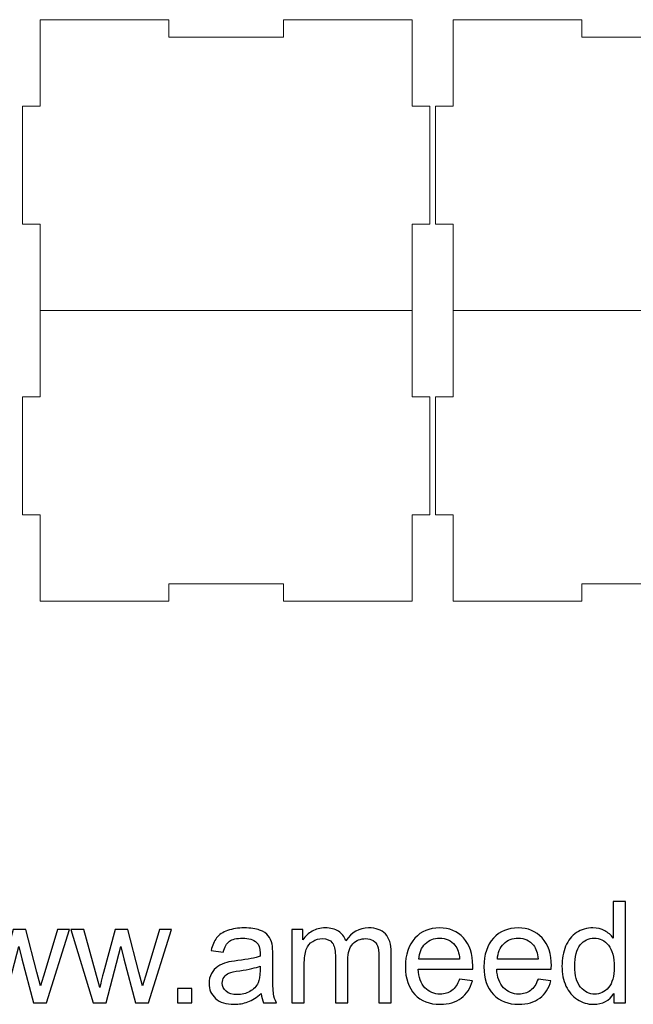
# Model space of a CAD drawing. Header units: millimetres. Extents: x -811 to 1340, y -192 to 870.
# Tile 27 of 256: x 579 to 685, y -192 to -23. Entities that reach past the tile are written whole.
import ezdxf

# ---------------------------------------------------------------- set-up
doc = ezdxf.new("R2010")
doc.units = ezdxf.units.MM
doc.header["$MEASUREMENT"] = 0
doc.layers.add('layer 1', color=7, linetype='Continuous')

msp = doc.modelspace()

# ---------------------------------------------------------------- linework, layer by layer
at = {"layer": 'layer 1', "color": 250, "lineweight": 9}
for points, knots in [([(624.4125, -22.9622), (624.4125, -22.9622), (646.5625, -22.9622), (646.5625, -22.9622), (646.5625, -22.9622), (646.5625, -22.9622), (646.5625, -37.8122), (646.5625, -37.8122), (646.5625, -37.8122), (646.5625, -37.8122), (649.5625, -37.8122), (649.5625, -37.8122), (649.5625, -37.8122), (649.5625, -37.8122), (649.5625, -58.1122), (649.5625, -58.1122), (649.5625, -58.1122), (649.5625, -58.1122), (646.5625, -58.1122), (646.5625, -58.1122), (646.5625, -58.1122), (646.5625, -58.1122), (646.5625, -72.9622), (646.5625, -72.9622), (646.5625, -72.9622), (646.5625, -72.9622), (582.5625, -72.9622), (582.5625, -72.9622), (582.5625, -72.9622), (582.5625, -72.9622), (582.5625, -58.1122), (582.5625, -58.1122), (582.5625, -58.1122), (582.5625, -58.1122), (579.5625, -58.1122), (579.5625, -58.1122), (579.5625, -58.1122), (579.5625, -58.1122), (579.5625, -37.8122), (579.5625, -37.8122), (579.5625, -37.8122), (579.5625, -37.8122), (582.5625, -37.8122), (582.5625, -37.8122), (582.5625, -37.8122), (582.5625, -37.8122), (582.5625, -22.9622), (582.5625, -22.9622), (582.5625, -22.9622), (582.5625, -22.9622), (604.7125, -22.9622), (604.7125, -22.9622), (604.7125, -22.9622), (604.7125, -22.9622), (604.7125, -25.9622), (604.7125, -25.9622), (604.7125, -25.9622), (604.7125, -25.9622), (624.4125, -25.9622), (624.4125, -25.9622), (624.4125, -25.9622), (624.4125, -25.9622), (624.4125, -22.9622), (624.4125, -22.9622)], [0, 0, 0, 0, 0.05882353, 0.05882353, 0.05882353, 0.05882353, 0.11764706, 0.11764706, 0.11764706, 0.11764706, 0.17647059, 0.17647059, 0.17647059, 0.17647059, 0.23529412, 0.23529412, 0.23529412, 0.23529412, 0.29411765, 0.29411765, 0.29411765, 0.29411765, 0.35294118, 0.35294118, 0.35294118, 0.35294118, 0.41176471, 0.41176471, 0.41176471, 0.41176471, 0.47058824, 0.47058824, 0.47058824, 0.47058824, 0.52941176, 0.52941176, 0.52941176, 0.52941176, 0.58823529, 0.58823529, 0.58823529, 0.58823529, 0.64705882, 0.64705882, 0.64705882, 0.64705882, 0.70588235, 0.70588235, 0.70588235, 0.70588235, 0.76470588, 0.76470588, 0.76470588, 0.76470588, 0.82352941, 0.82352941, 0.82352941, 0.82352941, 0.88235294, 0.88235294, 0.88235294, 0.88235294, 1, 1, 1, 1]), ([(695.4125, -22.9622), (695.4125, -22.9622), (717.5625, -22.9622), (717.5625, -22.9622), (717.5625, -22.9622), (717.5625, -22.9622), (717.5625, -37.8122), (717.5625, -37.8122), (717.5625, -37.8122), (717.5625, -37.8122), (720.5625, -37.8122), (720.5625, -37.8122), (720.5625, -37.8122), (720.5625, -37.8122), (720.5625, -58.1122), (720.5625, -58.1122), (720.5625, -58.1122), (720.5625, -58.1122), (717.5625, -58.1122), (717.5625, -58.1122), (717.5625, -58.1122), (717.5625, -58.1122), (717.5625, -72.9622), (717.5625, -72.9622), (717.5625, -72.9622), (717.5625, -72.9622), (653.5625, -72.9622), (653.5625, -72.9622), (653.5625, -72.9622), (653.5625, -72.9622), (653.5625, -58.1122), (653.5625, -58.1122), (653.5625, -58.1122), (653.5625, -58.1122), (650.5625, -58.1122), (650.5625, -58.1122), (650.5625, -58.1122), (650.5625, -58.1122), (650.5625, -37.8122), (650.5625, -37.8122), (650.5625, -37.8122), (650.5625, -37.8122), (653.5625, -37.8122), (653.5625, -37.8122), (653.5625, -37.8122), (653.5625, -37.8122), (653.5625, -22.9622), (653.5625, -22.9622), (653.5625, -22.9622), (653.5625, -22.9622), (675.7125, -22.9622), (675.7125, -22.9622), (675.7125, -22.9622), (675.7125, -22.9622), (675.7125, -25.9622), (675.7125, -25.9622), (675.7125, -25.9622), (675.7125, -25.9622), (695.4125, -25.9622), (695.4125, -25.9622), (695.4125, -25.9622), (695.4125, -25.9622), (695.4125, -22.9622), (695.4125, -22.9622)], [0, 0, 0, 0, 0.05882353, 0.05882353, 0.05882353, 0.05882353, 0.11764706, 0.11764706, 0.11764706, 0.11764706, 0.17647059, 0.17647059, 0.17647059, 0.17647059, 0.23529412, 0.23529412, 0.23529412, 0.23529412, 0.29411765, 0.29411765, 0.29411765, 0.29411765, 0.35294118, 0.35294118, 0.35294118, 0.35294118, 0.41176471, 0.41176471, 0.41176471, 0.41176471, 0.47058824, 0.47058824, 0.47058824, 0.47058824, 0.52941176, 0.52941176, 0.52941176, 0.52941176, 0.58823529, 0.58823529, 0.58823529, 0.58823529, 0.64705882, 0.64705882, 0.64705882, 0.64705882, 0.70588235, 0.70588235, 0.70588235, 0.70588235, 0.76470588, 0.76470588, 0.76470588, 0.76470588, 0.82352941, 0.82352941, 0.82352941, 0.82352941, 0.88235294, 0.88235294, 0.88235294, 0.88235294, 1, 1, 1, 1]), ([(646.5625, -72.9622), (646.5625, -72.9622), (646.5625, -87.8122), (646.5625, -87.8122), (646.5625, -87.8122), (646.5625, -87.8122), (649.5625, -87.8122), (649.5625, -87.8122), (649.5625, -87.8122), (649.5625, -87.8122), (649.5625, -108.1122), (649.5625, -108.1122), (649.5625, -108.1122), (649.5625, -108.1122), (646.5625, -108.1122), (646.5625, -108.1122), (646.5625, -108.1122), (646.5625, -108.1122), (646.5625, -122.9622), (646.5625, -122.9622), (646.5625, -122.9622), (646.5625, -122.9622), (624.4125, -122.9622), (624.4125, -122.9622), (624.4125, -122.9622), (624.4125, -122.9622), (624.4125, -119.9622), (624.4125, -119.9622), (624.4125, -119.9622), (624.4125, -119.9622), (604.7125, -119.9622), (604.7125, -119.9622), (604.7125, -119.9622), (604.7125, -119.9622), (604.7125, -122.9622), (604.7125, -122.9622), (604.7125, -122.9622), (604.7125, -122.9622), (582.5625, -122.9622), (582.5625, -122.9622), (582.5625, -122.9622), (582.5625, -122.9622), (582.5625, -108.1122), (582.5625, -108.1122), (582.5625, -108.1122), (582.5625, -108.1122), (579.5625, -108.1122), (579.5625, -108.1122), (579.5625, -108.1122), (579.5625, -108.1122), (579.5625, -87.8122), (579.5625, -87.8122), (579.5625, -87.8122), (579.5625, -87.8122), (582.5625, -87.8122), (582.5625, -87.8122), (582.5625, -87.8122), (582.5625, -87.8122), (582.5625, -72.9622), (582.5625, -72.9622)], [0, 0, 0, 0, 0.0625, 0.0625, 0.0625, 0.0625, 0.125, 0.125, 0.125, 0.125, 0.1875, 0.1875, 0.1875, 0.1875, 0.25, 0.25, 0.25, 0.25, 0.3125, 0.3125, 0.3125, 0.3125, 0.375, 0.375, 0.375, 0.375, 0.4375, 0.4375, 0.4375, 0.4375, 0.5, 0.5, 0.5, 0.5, 0.5625, 0.5625, 0.5625, 0.5625, 0.625, 0.625, 0.625, 0.625, 0.6875, 0.6875, 0.6875, 0.6875, 0.75, 0.75, 0.75, 0.75, 0.8125, 0.8125, 0.8125, 0.8125, 0.875, 0.875, 0.875, 0.875, 1, 1, 1, 1]), ([(717.5625, -72.9622), (717.5625, -72.9622), (717.5625, -87.8122), (717.5625, -87.8122), (717.5625, -87.8122), (717.5625, -87.8122), (720.5625, -87.8122), (720.5625, -87.8122), (720.5625, -87.8122), (720.5625, -87.8122), (720.5625, -108.1122), (720.5625, -108.1122), (720.5625, -108.1122), (720.5625, -108.1122), (717.5625, -108.1122), (717.5625, -108.1122), (717.5625, -108.1122), (717.5625, -108.1122), (717.5625, -122.9622), (717.5625, -122.9622), (717.5625, -122.9622), (717.5625, -122.9622), (695.4125, -122.9622), (695.4125, -122.9622), (695.4125, -122.9622), (695.4125, -122.9622), (695.4125, -119.9622), (695.4125, -119.9622), (695.4125, -119.9622), (695.4125, -119.9622), (675.7125, -119.9622), (675.7125, -119.9622), (675.7125, -119.9622), (675.7125, -119.9622), (675.7125, -122.9622), (675.7125, -122.9622), (675.7125, -122.9622), (675.7125, -122.9622), (653.5625, -122.9622), (653.5625, -122.9622), (653.5625, -122.9622), (653.5625, -122.9622), (653.5625, -108.1122), (653.5625, -108.1122), (653.5625, -108.1122), (653.5625, -108.1122), (650.5625, -108.1122), (650.5625, -108.1122), (650.5625, -108.1122), (650.5625, -108.1122), (650.5625, -87.8122), (650.5625, -87.8122), (650.5625, -87.8122), (650.5625, -87.8122), (653.5625, -87.8122), (653.5625, -87.8122), (653.5625, -87.8122), (653.5625, -87.8122), (653.5625, -72.9622), (653.5625, -72.9622)], [0, 0, 0, 0, 0.0625, 0.0625, 0.0625, 0.0625, 0.125, 0.125, 0.125, 0.125, 0.1875, 0.1875, 0.1875, 0.1875, 0.25, 0.25, 0.25, 0.25, 0.3125, 0.3125, 0.3125, 0.3125, 0.375, 0.375, 0.375, 0.375, 0.4375, 0.4375, 0.4375, 0.4375, 0.5, 0.5, 0.5, 0.5, 0.5625, 0.5625, 0.5625, 0.5625, 0.625, 0.625, 0.625, 0.625, 0.6875, 0.6875, 0.6875, 0.6875, 0.75, 0.75, 0.75, 0.75, 0.8125, 0.8125, 0.8125, 0.8125, 0.875, 0.875, 0.875, 0.875, 1, 1, 1, 1])]:
    msp.add_open_spline(points, degree=3, knots=knots, dxfattribs=at)
at = {"layer": 'layer 1', "color": 250}
for points, knots in [([(681.2238, -191.9948), (681.2238, -191.9948), (681.2238, -190.3961), (681.2238, -190.3961), (681.2238, -190.3961), (680.4264, -191.6386), (679.2527, -192.2619), (677.7026, -192.2619), (677.7026, -192.2619), (676.6989, -192.2619), (675.7761, -191.9867), (674.9383, -191.4322), (674.9383, -191.4322), (674.0965, -190.8818), (673.4449, -190.1088), (672.9794, -189.1212), (672.9794, -189.1212), (672.5181, -188.1296), (672.2874, -186.9924), (672.2874, -185.7053), (672.2874, -185.7053), (672.2874, -184.4507), (672.4978, -183.3134), (672.9147, -182.2894), (672.9147, -182.2894), (673.3356, -181.2695), (673.9629, -180.4843), (674.8007, -179.942), (674.8007, -179.942), (675.6345, -179.3956), (676.5734, -179.1244), (677.6055, -179.1244), (677.6055, -179.1244), (678.3664, -179.1244), (679.0423, -179.2863), (679.6332, -179.6061), (679.6332, -179.6061), (680.2241, -179.9258), (680.7057, -180.3467), (681.0781, -180.8607), (681.0781, -180.8607), (681.0781, -180.8607), (681.0781, -174.6077), (681.0781, -174.6077), (681.0781, -174.6077), (681.0781, -174.6077), (683.215, -174.6077), (683.215, -174.6077), (683.215, -174.6077), (683.215, -174.6077), (683.215, -191.9948), (683.215, -191.9948), (683.215, -191.9948), (683.215, -191.9948), (681.2238, -191.9948), (681.2238, -191.9948)], [0, 0, 0, 0, 0.06666667, 0.06666667, 0.06666667, 0.06666667, 0.13333333, 0.13333333, 0.13333333, 0.13333333, 0.2, 0.2, 0.2, 0.2, 0.26666667, 0.26666667, 0.26666667, 0.26666667, 0.33333333, 0.33333333, 0.33333333, 0.33333333, 0.4, 0.4, 0.4, 0.4, 0.46666667, 0.46666667, 0.46666667, 0.46666667, 0.53333333, 0.53333333, 0.53333333, 0.53333333, 0.6, 0.6, 0.6, 0.6, 0.66666667, 0.66666667, 0.66666667, 0.66666667, 0.73333333, 0.73333333, 0.73333333, 0.73333333, 0.8, 0.8, 0.8, 0.8, 0.86666667, 0.86666667, 0.86666667, 0.86666667, 1, 1, 1, 1]), ([(574.1286, -191.9948), (574.1286, -191.9948), (570.3201, -179.3916), (570.3201, -179.3916), (570.3201, -179.3916), (570.3201, -179.3916), (572.5542, -179.3916), (572.5542, -179.3916), (572.5542, -179.3916), (572.5542, -179.3916), (574.5657, -186.6645), (574.5657, -186.6645), (574.5657, -186.6645), (574.5657, -186.6645), (575.278, -189.3722), (575.278, -189.3722), (575.278, -189.3722), (575.3064, -189.2386), (575.5249, -188.3725), (575.9296, -186.7738), (575.9296, -186.7738), (575.9296, -186.7738), (577.925, -179.3916), (577.925, -179.3916), (577.925, -179.3916), (577.925, -179.3916), (580.1145, -179.3916), (580.1145, -179.3916), (580.1145, -179.3916), (580.1145, -179.3916), (582.0127, -186.709), (582.0127, -186.709), (582.0127, -186.709), (582.0127, -186.709), (582.6319, -189.1091), (582.6319, -189.1091), (582.6319, -189.1091), (582.6319, -189.1091), (583.3564, -186.6767), (583.3564, -186.6767), (583.3564, -186.6767), (583.3564, -186.6767), (585.5338, -179.3916), (585.5338, -179.3916), (585.5338, -179.3916), (585.5338, -179.3916), (587.6101, -179.3916), (587.6101, -179.3916), (587.6101, -179.3916), (587.6101, -179.3916), (583.6559, -191.9948), (583.6559, -191.9948), (583.6559, -191.9948), (583.6559, -191.9948), (581.4461, -191.9948), (581.4461, -191.9948), (581.4461, -191.9948), (581.4461, -191.9948), (579.4467, -184.4547), (579.4467, -184.4547), (579.4467, -184.4547), (579.4467, -184.4547), (578.9408, -182.2975), (578.9408, -182.2975), (578.9408, -182.2975), (578.9408, -182.2975), (576.391, -191.9948), (576.391, -191.9948), (576.391, -191.9948), (576.391, -191.9948), (574.1286, -191.9948), (574.1286, -191.9948)], [0, 0, 0, 0, 0.05263158, 0.05263158, 0.05263158, 0.05263158, 0.10526316, 0.10526316, 0.10526316, 0.10526316, 0.15789474, 0.15789474, 0.15789474, 0.15789474, 0.21052632, 0.21052632, 0.21052632, 0.21052632, 0.26315789, 0.26315789, 0.26315789, 0.26315789, 0.31578947, 0.31578947, 0.31578947, 0.31578947, 0.36842105, 0.36842105, 0.36842105, 0.36842105, 0.42105263, 0.42105263, 0.42105263, 0.42105263, 0.47368421, 0.47368421, 0.47368421, 0.47368421, 0.52631579, 0.52631579, 0.52631579, 0.52631579, 0.57894737, 0.57894737, 0.57894737, 0.57894737, 0.63157895, 0.63157895, 0.63157895, 0.63157895, 0.68421053, 0.68421053, 0.68421053, 0.68421053, 0.73684211, 0.73684211, 0.73684211, 0.73684211, 0.78947368, 0.78947368, 0.78947368, 0.78947368, 0.84210526, 0.84210526, 0.84210526, 0.84210526, 0.89473684, 0.89473684, 0.89473684, 0.89473684, 1, 1, 1, 1]), ([(591.6655, -191.9948), (591.6655, -191.9948), (587.857, -179.3916), (587.857, -179.3916), (587.857, -179.3916), (587.857, -179.3916), (590.0911, -179.3916), (590.0911, -179.3916), (590.0911, -179.3916), (590.0911, -179.3916), (592.1026, -186.6645), (592.1026, -186.6645), (592.1026, -186.6645), (592.1026, -186.6645), (592.8149, -189.3722), (592.8149, -189.3722), (592.8149, -189.3722), (592.8433, -189.2386), (593.0618, -188.3725), (593.4665, -186.7738), (593.4665, -186.7738), (593.4665, -186.7738), (595.4619, -179.3916), (595.4619, -179.3916), (595.4619, -179.3916), (595.4619, -179.3916), (597.6514, -179.3916), (597.6514, -179.3916), (597.6514, -179.3916), (597.6514, -179.3916), (599.5496, -186.709), (599.5496, -186.709), (599.5496, -186.709), (599.5496, -186.709), (600.1688, -189.1091), (600.1688, -189.1091), (600.1688, -189.1091), (600.1688, -189.1091), (600.8933, -186.6767), (600.8933, -186.6767), (600.8933, -186.6767), (600.8933, -186.6767), (603.0707, -179.3916), (603.0707, -179.3916), (603.0707, -179.3916), (603.0707, -179.3916), (605.147, -179.3916), (605.147, -179.3916), (605.147, -179.3916), (605.147, -179.3916), (601.1928, -191.9948), (601.1928, -191.9948), (601.1928, -191.9948), (601.1928, -191.9948), (598.983, -191.9948), (598.983, -191.9948), (598.983, -191.9948), (598.983, -191.9948), (596.9836, -184.4547), (596.9836, -184.4547), (596.9836, -184.4547), (596.9836, -184.4547), (596.4777, -182.2975), (596.4777, -182.2975), (596.4777, -182.2975), (596.4777, -182.2975), (593.9279, -191.9948), (593.9279, -191.9948), (593.9279, -191.9948), (593.9279, -191.9948), (591.6655, -191.9948), (591.6655, -191.9948)], [0, 0, 0, 0, 0.05263158, 0.05263158, 0.05263158, 0.05263158, 0.10526316, 0.10526316, 0.10526316, 0.10526316, 0.15789474, 0.15789474, 0.15789474, 0.15789474, 0.21052632, 0.21052632, 0.21052632, 0.21052632, 0.26315789, 0.26315789, 0.26315789, 0.26315789, 0.31578947, 0.31578947, 0.31578947, 0.31578947, 0.36842105, 0.36842105, 0.36842105, 0.36842105, 0.42105263, 0.42105263, 0.42105263, 0.42105263, 0.47368421, 0.47368421, 0.47368421, 0.47368421, 0.52631579, 0.52631579, 0.52631579, 0.52631579, 0.57894737, 0.57894737, 0.57894737, 0.57894737, 0.63157895, 0.63157895, 0.63157895, 0.63157895, 0.68421053, 0.68421053, 0.68421053, 0.68421053, 0.73684211, 0.73684211, 0.73684211, 0.73684211, 0.78947368, 0.78947368, 0.78947368, 0.78947368, 0.84210526, 0.84210526, 0.84210526, 0.84210526, 0.89473684, 0.89473684, 0.89473684, 0.89473684, 1, 1, 1, 1]), ([(620.5752, -190.4164), (619.7819, -191.0923), (619.017, -191.5658), (618.2844, -191.8451), (618.2844, -191.8451), (617.5519, -192.1243), (616.7667, -192.2619), (615.9249, -192.2619), (615.9249, -192.2619), (614.5407, -192.2619), (613.4763, -191.926), (612.7316, -191.2501), (612.7316, -191.2501), (611.9869, -190.5783), (611.6145, -189.7162), (611.6145, -188.6679), (611.6145, -188.6679), (611.6145, -188.0527), (611.7562, -187.4902), (612.0354, -186.9802), (612.0354, -186.9802), (612.3187, -186.4703), (612.687, -186.0655), (613.1403, -185.7579), (613.1403, -185.7579), (613.5977, -185.4503), (614.1076, -185.2156), (614.6783, -185.0578), (614.6783, -185.0578), (615.0992, -184.9485), (615.7346, -184.8433), (616.5805, -184.738), (616.5805, -184.738), (618.3047, -184.5357), (619.5796, -184.2888), (620.3931, -184.0055), (620.3931, -184.0055), (620.4012, -183.7141), (620.4052, -183.5279), (620.4052, -183.451), (620.4052, -183.451), (620.4052, -182.5849), (620.2028, -181.9737), (619.7981, -181.6176), (619.7981, -181.6176), (619.2517, -181.1359), (618.4382, -180.8971), (617.3617, -180.8971), (617.3617, -180.8971), (616.3539, -180.8971), (615.6092, -181.0752), (615.1316, -181.4273), (615.1316, -181.4273), (614.65, -181.7795), (614.2979, -182.4027), (614.0672, -183.3012), (614.0672, -183.3012), (614.0672, -183.3012), (611.9788, -183.0098), (611.9788, -183.0098), (611.9788, -183.0098), (612.169, -182.1154), (612.4806, -181.3909), (612.9177, -180.8405), (612.9177, -180.8405), (613.3548, -180.2901), (613.9862, -179.8691), (614.8119, -179.5696), (614.8119, -179.5696), (615.6335, -179.2742), (616.5927, -179.1244), (617.6773, -179.1244), (617.6773, -179.1244), (618.7539, -179.1244), (619.6322, -179.2499), (620.3081, -179.5049), (620.3081, -179.5049), (620.9799, -179.7599), (621.4777, -180.0756), (621.7934, -180.46), (621.7934, -180.46), (622.1091, -180.8445), (622.3317, -181.3302), (622.4612, -181.9171), (622.4612, -181.9171), (622.53, -182.2813), (622.5665, -182.937), (622.5665, -183.88), (622.5665, -183.88), (622.5665, -183.88), (622.5665, -186.7131), (622.5665, -186.7131), (622.5665, -186.7131), (622.5665, -188.6922), (622.611, -189.9428), (622.7, -190.473), (622.7, -190.473), (622.785, -191.0032), (622.9631, -191.5091), (623.2221, -191.9948), (623.2221, -191.9948), (623.2221, -191.9948), (620.988, -191.9948), (620.988, -191.9948), (620.988, -191.9948), (620.7735, -191.5456), (620.6359, -191.0194), (620.5752, -190.4164)], [0, 0, 0, 0, 0.03571429, 0.03571429, 0.03571429, 0.03571429, 0.07142857, 0.07142857, 0.07142857, 0.07142857, 0.10714286, 0.10714286, 0.10714286, 0.10714286, 0.14285714, 0.14285714, 0.14285714, 0.14285714, 0.17857143, 0.17857143, 0.17857143, 0.17857143, 0.21428571, 0.21428571, 0.21428571, 0.21428571, 0.25, 0.25, 0.25, 0.25, 0.28571429, 0.28571429, 0.28571429, 0.28571429, 0.32142857, 0.32142857, 0.32142857, 0.32142857, 0.35714286, 0.35714286, 0.35714286, 0.35714286, 0.39285714, 0.39285714, 0.39285714, 0.39285714, 0.42857143, 0.42857143, 0.42857143, 0.42857143, 0.46428571, 0.46428571, 0.46428571, 0.46428571, 0.5, 0.5, 0.5, 0.5, 0.53571429, 0.53571429, 0.53571429, 0.53571429, 0.57142857, 0.57142857, 0.57142857, 0.57142857, 0.60714286, 0.60714286, 0.60714286, 0.60714286, 0.64285714, 0.64285714, 0.64285714, 0.64285714, 0.67857143, 0.67857143, 0.67857143, 0.67857143, 0.71428571, 0.71428571, 0.71428571, 0.71428571, 0.75, 0.75, 0.75, 0.75, 0.78571429, 0.78571429, 0.78571429, 0.78571429, 0.82142857, 0.82142857, 0.82142857, 0.82142857, 0.85714286, 0.85714286, 0.85714286, 0.85714286, 0.89285714, 0.89285714, 0.89285714, 0.89285714, 0.92857143, 0.92857143, 0.92857143, 0.92857143, 1, 1, 1, 1]), ([(625.8488, -191.9948), (625.8488, -191.9948), (625.8488, -179.3916), (625.8488, -179.3916), (625.8488, -179.3916), (625.8488, -179.3916), (627.7672, -179.3916), (627.7672, -179.3916), (627.7672, -179.3916), (627.7672, -179.3916), (627.7672, -181.1724), (627.7672, -181.1724), (627.7672, -181.1724), (628.1598, -180.5572), (628.686, -180.0594), (629.3416, -179.687), (629.3416, -179.687), (629.9973, -179.3106), (630.742, -179.1244), (631.5798, -179.1244), (631.5798, -179.1244), (632.5107, -179.1244), (633.2756, -179.3187), (633.8705, -179.7032), (633.8705, -179.7032), (634.4655, -180.0917), (634.8864, -180.63), (635.1292, -181.3262), (635.1292, -181.3262), (636.133, -179.857), (637.4321, -179.1244), (639.0349, -179.1244), (639.0349, -179.1244), (640.2895, -179.1244), (641.2568, -179.4685), (641.9287, -180.1605), (641.9287, -180.1605), (642.6046, -180.8526), (642.9445, -181.9171), (642.9445, -183.3539), (642.9445, -183.3539), (642.9445, -183.3539), (642.9445, -191.9948), (642.9445, -191.9948), (642.9445, -191.9948), (642.9445, -191.9948), (640.8076, -191.9948), (640.8076, -191.9948), (640.8076, -191.9948), (640.8076, -191.9948), (640.8076, -184.0621), (640.8076, -184.0621), (640.8076, -184.0621), (640.8076, -183.2122), (640.7347, -182.597), (640.5971, -182.2206), (640.5971, -182.2206), (640.4595, -181.8442), (640.2086, -181.5447), (639.8403, -181.314), (639.8403, -181.314), (639.476, -181.0833), (639.047, -180.97), (638.5573, -180.97), (638.5573, -180.97), (637.6669, -180.97), (636.9303, -181.2655), (636.3434, -181.8523), (636.3434, -181.8523), (635.7566, -182.4432), (635.4652, -183.3862), (635.4652, -184.6814), (635.4652, -184.6814), (635.4652, -184.6814), (635.4652, -191.9948), (635.4652, -191.9948), (635.4652, -191.9948), (635.4652, -191.9948), (633.3282, -191.9948), (633.3282, -191.9948), (633.3282, -191.9948), (633.3282, -191.9948), (633.3282, -183.8152), (633.3282, -183.8152), (633.3282, -183.8152), (633.3282, -182.8682), (633.1542, -182.1559), (632.8061, -181.6823), (632.8061, -181.6823), (632.458, -181.2088), (631.8874, -180.97), (631.0982, -180.97), (631.0982, -180.97), (630.4992, -180.97), (629.9447, -181.1278), (629.4347, -181.4435), (629.4347, -181.4435), (628.9248, -181.7592), (628.5565, -182.2206), (628.3258, -182.8318), (628.3258, -182.8318), (628.0991, -183.4388), (627.9858, -184.3171), (627.9858, -185.4625), (627.9858, -185.4625), (627.9858, -185.4625), (627.9858, -191.9948), (627.9858, -191.9948), (627.9858, -191.9948), (627.9858, -191.9948), (625.8488, -191.9948), (625.8488, -191.9948)], [0, 0, 0, 0, 0.03448276, 0.03448276, 0.03448276, 0.03448276, 0.06896552, 0.06896552, 0.06896552, 0.06896552, 0.10344828, 0.10344828, 0.10344828, 0.10344828, 0.13793103, 0.13793103, 0.13793103, 0.13793103, 0.17241379, 0.17241379, 0.17241379, 0.17241379, 0.20689655, 0.20689655, 0.20689655, 0.20689655, 0.24137931, 0.24137931, 0.24137931, 0.24137931, 0.27586207, 0.27586207, 0.27586207, 0.27586207, 0.31034483, 0.31034483, 0.31034483, 0.31034483, 0.34482759, 0.34482759, 0.34482759, 0.34482759, 0.37931034, 0.37931034, 0.37931034, 0.37931034, 0.4137931, 0.4137931, 0.4137931, 0.4137931, 0.44827586, 0.44827586, 0.44827586, 0.44827586, 0.48275862, 0.48275862, 0.48275862, 0.48275862, 0.51724138, 0.51724138, 0.51724138, 0.51724138, 0.55172414, 0.55172414, 0.55172414, 0.55172414, 0.5862069, 0.5862069, 0.5862069, 0.5862069, 0.62068966, 0.62068966, 0.62068966, 0.62068966, 0.65517241, 0.65517241, 0.65517241, 0.65517241, 0.68965517, 0.68965517, 0.68965517, 0.68965517, 0.72413793, 0.72413793, 0.72413793, 0.72413793, 0.75862069, 0.75862069, 0.75862069, 0.75862069, 0.79310345, 0.79310345, 0.79310345, 0.79310345, 0.82758621, 0.82758621, 0.82758621, 0.82758621, 0.86206897, 0.86206897, 0.86206897, 0.86206897, 0.89655172, 0.89655172, 0.89655172, 0.89655172, 0.93103448, 0.93103448, 0.93103448, 0.93103448, 1, 1, 1, 1]), ([(654.6736, -187.9151), (654.6736, -187.9151), (656.8834, -188.2065), (656.8834, -188.2065), (656.8834, -188.2065), (656.5394, -189.4895), (655.8958, -190.4892), (654.9569, -191.1975), (654.9569, -191.1975), (654.0179, -191.9058), (652.8199, -192.2619), (651.3588, -192.2619), (651.3588, -192.2619), (649.5214, -192.2619), (648.0643, -191.6953), (646.9878, -190.5621), (646.9878, -190.5621), (645.9112, -189.4329), (645.3729, -187.8423), (645.3729, -185.7984), (645.3729, -185.7984), (645.3729, -183.6857), (645.9152, -182.0425), (647.004, -180.8769), (647.004, -180.8769), (648.0927, -179.7072), (649.5052, -179.1244), (651.2415, -179.1244), (651.2415, -179.1244), (652.9211, -179.1244), (654.2931, -179.6951), (655.3575, -180.8405), (655.3575, -180.8405), (656.422, -181.9859), (656.9562, -183.5967), (656.9562, -185.6729), (656.9562, -185.6729), (656.9562, -185.7984), (656.9522, -185.9886), (656.9441, -186.2396), (656.9441, -186.2396), (656.9441, -186.2396), (647.5584, -186.2396), (647.5584, -186.2396), (647.5584, -186.2396), (647.6394, -187.6197), (648.0279, -188.6801), (648.7321, -189.4126), (648.7321, -189.4126), (649.4323, -190.1452), (650.3106, -190.5135), (651.3588, -190.5135), (651.3588, -190.5135), (652.14, -190.5135), (652.8078, -190.3071), (653.3582, -189.8943), (653.3582, -189.8943), (653.9127, -189.4814), (654.3498, -188.8217), (654.6736, -187.9151)], [0, 0, 0, 0, 0.0625, 0.0625, 0.0625, 0.0625, 0.125, 0.125, 0.125, 0.125, 0.1875, 0.1875, 0.1875, 0.1875, 0.25, 0.25, 0.25, 0.25, 0.3125, 0.3125, 0.3125, 0.3125, 0.375, 0.375, 0.375, 0.375, 0.4375, 0.4375, 0.4375, 0.4375, 0.5, 0.5, 0.5, 0.5, 0.5625, 0.5625, 0.5625, 0.5625, 0.625, 0.625, 0.625, 0.625, 0.6875, 0.6875, 0.6875, 0.6875, 0.75, 0.75, 0.75, 0.75, 0.8125, 0.8125, 0.8125, 0.8125, 0.875, 0.875, 0.875, 0.875, 1, 1, 1, 1]), ([(668.1794, -187.9151), (668.1794, -187.9151), (670.3892, -188.2065), (670.3892, -188.2065), (670.3892, -188.2065), (670.0452, -189.4895), (669.4016, -190.4892), (668.4627, -191.1975), (668.4627, -191.1975), (667.5237, -191.9058), (666.3257, -192.2619), (664.8646, -192.2619), (664.8646, -192.2619), (663.0272, -192.2619), (661.5701, -191.6953), (660.4936, -190.5621), (660.4936, -190.5621), (659.417, -189.4329), (658.8787, -187.8423), (658.8787, -185.7984), (658.8787, -185.7984), (658.8787, -183.6857), (659.421, -182.0425), (660.5098, -180.8769), (660.5098, -180.8769), (661.5985, -179.7072), (663.011, -179.1244), (664.7473, -179.1244), (664.7473, -179.1244), (666.4269, -179.1244), (667.7989, -179.6951), (668.8633, -180.8405), (668.8633, -180.8405), (669.9278, -181.9859), (670.462, -183.5967), (670.462, -185.6729), (670.462, -185.6729), (670.462, -185.7984), (670.458, -185.9886), (670.4499, -186.2396), (670.4499, -186.2396), (670.4499, -186.2396), (661.0642, -186.2396), (661.0642, -186.2396), (661.0642, -186.2396), (661.1452, -187.6197), (661.5337, -188.6801), (662.2379, -189.4126), (662.2379, -189.4126), (662.9381, -190.1452), (663.8164, -190.5135), (664.8646, -190.5135), (664.8646, -190.5135), (665.6458, -190.5135), (666.3136, -190.3071), (666.864, -189.8943), (666.864, -189.8943), (667.4185, -189.4814), (667.8556, -188.8217), (668.1794, -187.9151)], [0, 0, 0, 0, 0.0625, 0.0625, 0.0625, 0.0625, 0.125, 0.125, 0.125, 0.125, 0.1875, 0.1875, 0.1875, 0.1875, 0.25, 0.25, 0.25, 0.25, 0.3125, 0.3125, 0.3125, 0.3125, 0.375, 0.375, 0.375, 0.375, 0.4375, 0.4375, 0.4375, 0.4375, 0.5, 0.5, 0.5, 0.5, 0.5625, 0.5625, 0.5625, 0.5625, 0.625, 0.625, 0.625, 0.625, 0.6875, 0.6875, 0.6875, 0.6875, 0.75, 0.75, 0.75, 0.75, 0.8125, 0.8125, 0.8125, 0.8125, 0.875, 0.875, 0.875, 0.875, 1, 1, 1, 1]), ([(647.6798, -184.4911), (647.6798, -184.4911), (654.6978, -184.4911), (654.6978, -184.4911), (654.6978, -184.4911), (654.6048, -183.4307), (654.3336, -182.6375), (653.8924, -182.1073), (653.8924, -182.1073), (653.2165, -181.2857), (652.3342, -180.8729), (651.2536, -180.8729), (651.2536, -180.8729), (650.2742, -180.8729), (649.4526, -181.2007), (648.7848, -181.8564), (648.7848, -181.8564), (648.121, -182.512), (647.7527, -183.3903), (647.6798, -184.4911)], [0, 0, 0, 0, 0.16666667, 0.16666667, 0.16666667, 0.16666667, 0.33333333, 0.33333333, 0.33333333, 0.33333333, 0.5, 0.5, 0.5, 0.5, 0.66666667, 0.66666667, 0.66666667, 0.66666667, 1, 1, 1, 1]), ([(661.1856, -184.4911), (661.1856, -184.4911), (668.2036, -184.4911), (668.2036, -184.4911), (668.2036, -184.4911), (668.1106, -183.4307), (667.8394, -182.6375), (667.3982, -182.1073), (667.3982, -182.1073), (666.7223, -181.2857), (665.84, -180.8729), (664.7594, -180.8729), (664.7594, -180.8729), (663.78, -180.8729), (662.9584, -181.2007), (662.2906, -181.8564), (662.2906, -181.8564), (661.6268, -182.512), (661.2585, -183.3903), (661.1856, -184.4911)], [0, 0, 0, 0, 0.16666667, 0.16666667, 0.16666667, 0.16666667, 0.33333333, 0.33333333, 0.33333333, 0.33333333, 0.5, 0.5, 0.5, 0.5, 0.66666667, 0.66666667, 0.66666667, 0.66666667, 1, 1, 1, 1]), ([(674.4729, -185.7094), (674.4729, -187.3202), (674.8129, -188.5222), (675.4969, -189.3195), (675.4969, -189.3195), (676.1768, -190.1169), (676.9822, -190.5135), (677.909, -190.5135), (677.909, -190.5135), (678.844, -190.5135), (679.6372, -190.133), (680.2929, -189.3722), (680.2929, -189.3722), (680.9445, -188.6113), (681.2723, -187.4497), (681.2723, -185.8874), (681.2723, -185.8874), (681.2723, -184.1714), (680.9405, -182.9086), (680.2727, -182.1032), (680.2727, -182.1032), (679.6089, -181.2978), (678.7873, -180.8971), (677.8119, -180.8971), (677.8119, -180.8971), (676.8608, -180.8971), (676.0675, -181.2816), (675.4281, -182.0547), (675.4281, -182.0547), (674.7926, -182.8277), (674.4729, -184.0459), (674.4729, -185.7094)], [0, 0, 0, 0, 0.11111111, 0.11111111, 0.11111111, 0.11111111, 0.22222222, 0.22222222, 0.22222222, 0.22222222, 0.33333333, 0.33333333, 0.33333333, 0.33333333, 0.44444444, 0.44444444, 0.44444444, 0.44444444, 0.55555556, 0.55555556, 0.55555556, 0.55555556, 0.66666667, 0.66666667, 0.66666667, 0.66666667, 0.77777778, 0.77777778, 0.77777778, 0.77777778, 1, 1, 1, 1]), ([(620.4052, -185.681), (619.6281, -185.9967), (618.4625, -186.2638), (616.9084, -186.4824), (616.9084, -186.4824), (616.0261, -186.6079), (615.4028, -186.7495), (615.0385, -186.9074), (615.0385, -186.9074), (614.6743, -187.0652), (614.395, -187.2959), (614.1967, -187.5954), (614.1967, -187.5954), (613.9984, -187.8989), (613.8972, -188.2349), (613.8972, -188.6072), (613.8972, -188.6072), (613.8972, -189.1698), (614.1117, -189.6433), (614.5447, -190.0197), (614.5447, -190.0197), (614.9778, -190.3961), (615.6092, -190.5863), (616.4389, -190.5863), (616.4389, -190.5863), (617.2605, -190.5863), (617.993, -190.4083), (618.6365, -190.0481), (618.6365, -190.0481), (619.276, -189.6919), (619.7496, -189.2022), (620.0491, -188.5829), (620.0491, -188.5829), (620.2797, -188.1013), (620.3931, -187.393), (620.3931, -186.4581), (620.3931, -186.4581), (620.3931, -186.4581), (620.4052, -185.681), (620.4052, -185.681)], [0, 0, 0, 0, 0.09090909, 0.09090909, 0.09090909, 0.09090909, 0.18181818, 0.18181818, 0.18181818, 0.18181818, 0.27272727, 0.27272727, 0.27272727, 0.27272727, 0.36363636, 0.36363636, 0.36363636, 0.36363636, 0.45454545, 0.45454545, 0.45454545, 0.45454545, 0.54545455, 0.54545455, 0.54545455, 0.54545455, 0.63636364, 0.63636364, 0.63636364, 0.63636364, 0.72727273, 0.72727273, 0.72727273, 0.72727273, 0.81818182, 0.81818182, 0.81818182, 0.81818182, 1, 1, 1, 1]), ([(606.2033, -191.9948), (606.2033, -191.9948), (606.2033, -189.5664), (606.2033, -189.5664), (606.2033, -189.5664), (606.2033, -189.5664), (608.6317, -189.5664), (608.6317, -189.5664), (608.6317, -189.5664), (608.6317, -189.5664), (608.6317, -191.9948), (608.6317, -191.9948), (608.6317, -191.9948), (608.6317, -191.9948), (606.2033, -191.9948), (606.2033, -191.9948)], [0, 0, 0, 0, 0.2, 0.2, 0.2, 0.2, 0.4, 0.4, 0.4, 0.4, 0.6, 0.6, 0.6, 0.6, 1, 1, 1, 1])]:
    msp.add_open_spline(points, degree=3, knots=knots, dxfattribs=at)

doc.saveas('drawing.dxf')
